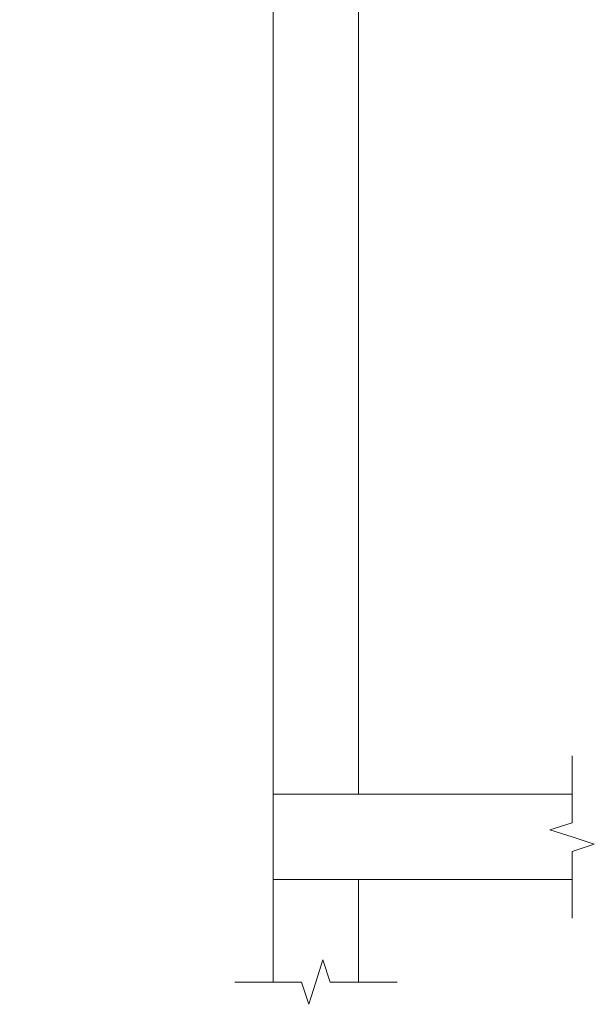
# Model space of a CAD drawing. Header units: millimetres. Extents: x 34165 to 44358, y 8434 to 45021.
# Tile 10 of 14: x 37690 to 39035, y 39608 to 41914. Entities that reach past the tile are written whole.
import ezdxf

# ---------------------------------------------------------------- set-up
doc = ezdxf.new("R2010")
doc.units = ezdxf.units.MM
for name, color, linetype, lineweight in [('A-____-NOTE-TEXT', 131, 'Continuous', 20), ('A-DETL-GENF-OTLN', 92, 'Continuous', 20), ('A-DOOR-____-OTLN', 31, 'Continuous', 20), ('A-DOOR-OPNG-OTLN', 31, 'Continuous', 20), ('A-FLOR-____-MCUT', 192, 'Continuous', 50), ('A-WALL-____-MCUT', 113, 'Continuous', 50), ('S-RBAR-____-IDEN', 171, 'Continuous', 20)]:
    doc.layers.add(name, color=color, linetype=linetype, lineweight=lineweight)
doc.styles.add('GOST Common_I_1', font='GOST Common Italic.ttf', dxfattribs={"width": 0.8, "height": 75})

# ---------------------------------------------------------------- blocks, each defined once
blk = doc.blocks.new('ADSK_Дверь_ПроемПрямоугольный - ADSK_Дверь_ПроемПрямоугольный-1379078-КЖ1_Р_ВЭ14_Армирование_в')
at = {"layer": 'A-DOOR-OPNG-OTLN'}
for p, q in [((-10800, 42300), (-10800, 40100)), ((-10600, 42300), (-10600, 40100))]:
    blk.add_line(p, q, dxfattribs=at)
blk = doc.blocks.new('ADSK_Обрыв_Линия - ADSK_Обрыв_линия-1072157-КЖ1_Р_ВЭ14_Армирование_в')
at = {"layer": 'A-DETL-GENF-OTLN'}
for p, q in [((-10080, 43250), (-10080, 43183)), ((-10080, 43116.2), (-10080, 43050))]:
    blk.add_line(p, q, dxfattribs=at)

msp = doc.modelspace()

# ---------------------------------------------------------------- linework, layer by layer
at = {"layer": 'A-____-NOTE-TEXT'}
for p, q in [((38983.3646, 40100), (38983.3646, 40190)), ((38983.3646, 40033), (38931.403, 40016.5)), ((38983.3646, 40000), (38931.403, 40016.5)), ((39035.3546, 39983.1074), (38983.3646, 40000)), ((38983.3646, 39966.2148), (39035.3546, 39983.1074)), ((38983.3646, 39900), (38983.3646, 39810)), ((38383.3646, 39660), (38399.8646, 39711.9615)), ((38416.3646, 39660), (38399.8646, 39711.9615)), ((38283.3646, 39660), (38193.3646, 39660)), ((38349.5794, 39660), (38366.472, 39608.0099)), ((38366.472, 39608.0099), (38383.3646, 39660)), ((38483.3646, 39660), (38573.3646, 39660))]:
    msp.add_line(p, q, dxfattribs=at)
at = {"layer": 'A-FLOR-____-MCUT', "color": 8, "lineweight": 9}
for p, q in [((38483.315, 40100), (38283.3646, 40100)), ((38283.3646, 40100), (38283.3646, 39900)), ((38983.3646, 40100), (38483.4142, 40100)), ((38283.3646, 39900), (38983.3646, 39900))]:
    msp.add_line(p, q, dxfattribs=at)
at = {"layer": 'A-WALL-____-MCUT', "color": 8, "lineweight": 9}
for p, q in [((38283.3646, 39900), (38283.3646, 39660)), ((38483.3646, 39660), (38483.3646, 39900))]:
    msp.add_line(p, q, dxfattribs=at)

# ---------------------------------------------------------------- block references
at = {"layer": 'A-DETL-GENF-OTLN'}
msp.add_blockref('ADSK_Обрыв_Линия - ADSK_Обрыв_линия-1072157-КЖ1_Р_ВЭ14_Армирование_в', (49063.3659, -3150), dxfattribs=at)
at = {"layer": 'A-DETL-GENF-OTLN', "rotation": 269.9999999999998}
msp.add_blockref('ADSK_Обрыв_Линия - ADSK_Обрыв_линия-1072157-КЖ1_Р_ВЭ14_Армирование_в', (-4766.6354, 29579.9987), dxfattribs=at)
at = {"layer": 'A-DOOR-____-OTLN'}
msp.add_blockref('ADSK_Дверь_ПроемПрямоугольный - ADSK_Дверь_ПроемПрямоугольный-1379078-КЖ1_Р_ВЭ14_Армирование_в', (49083.3659, 0), dxfattribs=at)

# ---------------------------------------------------------------- texts
at = {"layer": 'S-RBAR-____-IDEN', "lineweight": 9, "insert": (37686.748, 42014.4013), "char_height": 75, "width": 128.91135, "attachment_point": 1, "style": 'GOST Common_I_1', "bg_fill": 3, "box_fill_scale": 1.25, "bg_fill_color": 256, "bg_fill_true_color": 13158600, "bg_fill_transparency": 0}
msp.add_mtext(' 50', dxfattribs=at)

doc.saveas('drawing.dxf')
